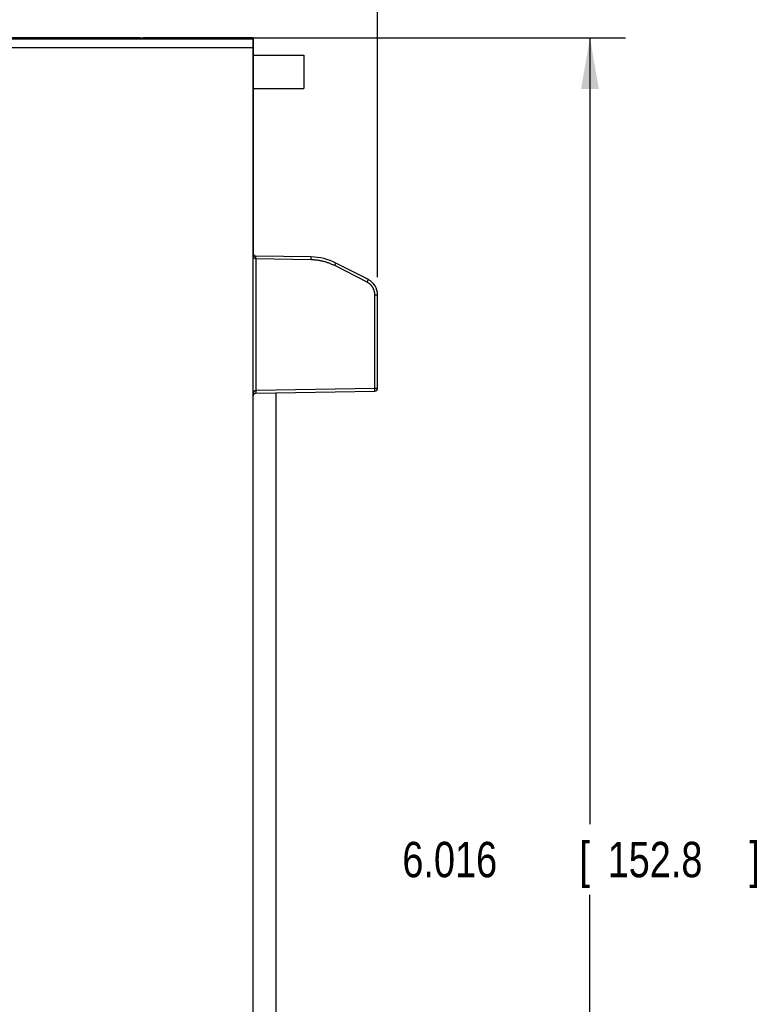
# Model space of a CAD drawing. Header units: inches. Extents: x 0 to 22, y 0 to 17.
# Tile 52 of 59: x 12.8 to 15.4, y 10 to 13.4. Entities that reach past the tile are written whole.
import ezdxf

# ---------------------------------------------------------------- set-up
doc = ezdxf.new("R2010")
doc.units = ezdxf.units.IN
doc.header["$LTSCALE"] = 1.21
doc.header["$MEASUREMENT"] = 0
doc.layers.get('0').update_dxf_attribs({"linetype": 'CONTINUOUS'})
doc.layers.add('DIMENSIONS', color=7, linetype='CONTINUOUS')
doc.styles.get("Standard").update_dxf_attribs({"font": 'txt', "width": 0.8})
doc.dimstyles.new('DIMSTYLE_1', dxfattribs={"dimtxt": 0.125, "dimasz": 0.18, "dimexe": 0.18, "dimexo": 0.0625, "dimgap": 0.09, "dimtad": 0, "dimtih": 1, "dimtoh": 1, "dimdec": 3, "dimzin": 4, "dimdsep": 46, "dimtxsty": 'STANDARD', "dimblk": '_FILLED', "dimblk1": '_FILLED', "dimblk2": '_FILLED', "dimcen": 0.09, "dimadec": 0, "dimazin": 0, "dimtp": 0.01, "dimtm": 0.01, "dimtfac": 1, "dimtdec": 3, "dimtofl": 0, "dimtmove": 0, "dimatfit": 3, "dimldrblk": '_FILLED', "dimfxl": 1, "dimtolj": 1, "dimtzin": 4, "dimarcsym": 0})

# ---------------------------------------------------------------- blocks, each defined once
blk = doc.blocks.new('_FILLED')
at = {"color": 0, "linetype": 'BYBLOCK'}
blk.add_solid([(0, 0), (-1, 0.174), (-1, -0.174)], dxfattribs=at)
blk = doc.blocks.new('*D4')
at = {"layer": 'DIMENSIONS', "color": 2, "linetype": 'CONTINUOUS'}
for p, q in [((13.2806, 13.3636), (14.9212, 13.3636)), ((14.7962, 13.3636), (14.7962, 10.5866)), ((14.7962, 7.3479), (14.7962, 10.3366)), ((12.8837, 7.3479), (14.9212, 7.3479))]:
    blk.add_line(p, q, dxfattribs=at)
at = {"layer": 'DIMENSIONS', "color": 2, "linetype": 'CONTINUOUS', "xscale": 0.18, "yscale": 0.18, "zscale": 0.18}
for p, rotation in [((14.7962, 13.3636), 90), ((14.7962, 7.3479), 270)]:
    blk.add_blockref('_FILLED', p, dxfattribs=dict(at, rotation=rotation))
at = {"layer": 'DIMENSIONS', "color": 2, "linetype": 'CONTINUOUS', "width": 0.8}
for s, p in [('6.016', (14.1337, 10.3991)), ('[', (14.7587, 10.3991)), ('152.8', (14.8587, 10.3991)), (']', (15.3587, 10.3991))]:
    blk.add_text(s, height=0.125, dxfattribs=at).set_placement(p)
blk = doc.blocks.new('*D5')
at = {"layer": 'DIMENSIONS', "color": 2, "linetype": 'CONTINUOUS'}
for p, q in [((8.5095, 10.3112), (8.5095, 14.2398)), ((14.0462, 12.5187), (14.0462, 14.2398)), ((8.5095, 14.1148), (10.5905, 14.1148)), ((14.0462, 14.1148), (12.1405, 14.1148))]:
    blk.add_line(p, q, dxfattribs=at)
at = {"layer": 'DIMENSIONS', "color": 2, "linetype": 'CONTINUOUS', "xscale": 0.18, "yscale": 0.18, "zscale": 0.18, "rotation": 180}
blk.add_blockref('_FILLED', (8.5095, 14.1148), dxfattribs=at)
at = {"layer": 'DIMENSIONS', "color": 2, "linetype": 'CONTINUOUS', "xscale": 0.18, "yscale": 0.18, "zscale": 0.18}
blk.add_blockref('_FILLED', (14.0462, 14.1148), dxfattribs=at)
at = {"layer": 'DIMENSIONS', "color": 2, "linetype": 'CONTINUOUS', "width": 0.8}
for s, p in [('5.537', (10.653, 14.0523)), ('[', (11.278, 14.0523)), ('140.63', (11.378, 14.0523)), (']', (11.978, 14.0523))]:
    blk.add_text(s, height=0.125, dxfattribs=at).set_placement(p)

msp = doc.modelspace()

# ---------------------------------------------------------------- linework, layer by layer
at = {"color": 7, "linetype": 'CONTINUOUS'}
for p, q in [((10.4481, 13.3646), (13.2082, 13.3646)), ((13.6062, 13.3586), (10.4487, 13.3586)), ((13.2062, 13.3608), (13.2062, 13.3646)), ((13.2082, 13.3607), (13.2082, 13.3646)), ((13.6062, 13.3605), (13.2161, 13.3606)), ((13.2181, 13.3636), (13.2181, 13.3606)), ((13.6082, 13.3635), (13.2181, 13.3636)), ((13.6062, 8.4377), (13.6062, 13.3605)), ((13.6082, 12.5972), (13.6082, 13.3635)), ((13.6062, 13.3286), (10.4518, 13.3286)), ((13.6082, 13.3028), (13.7857, 13.3028)), ((13.7857, 13.3028), (13.7857, 13.1847)), ((13.6082, 13.1847), (13.7857, 13.1847)), ((13.6082, 13.1448), (13.6062, 13.1448)), ((13.6062, 13.0878), (13.6082, 13.0878)), ((13.6082, 12.6214), (13.6062, 12.6214)), ((13.6082, 12.6114), (13.6062, 12.6114)), ((13.6082, 12.6058), (13.6062, 12.6058)), ((13.8117, 12.5897), (13.6161, 12.5932)), ((13.6161, 12.5832), (13.6161, 12.1189)), ((13.8116, 12.5798), (13.6161, 12.5832)), ((14.009, 12.5008), (13.8946, 12.5591)), ((14.0135, 12.5097), (13.899, 12.568)), ((14.0363, 12.4562), (14.0462, 12.4562)), ((14.0363, 12.1263), (14.0363, 12.4562)), ((14.0462, 12.1263), (14.0462, 12.4562)), ((13.6161, 12.1189), (14.0363, 12.1263)), ((13.6161, 12.1089), (14.0364, 12.1163)), ((13.6883, 9.6499), (13.6883, 12.1102)), ((14.0363, 12.1263), (14.0462, 12.1263))]:
    msp.add_line(p, q, dxfattribs=at)
for centre, radius, start, end in [((13.6162, 12.6032), 0.01, 180, 269), ((13.8082, 12.3898), 0.2, 63, 89), ((13.9862, 12.4562), 0.06, 0, 62.9856), ((13.6162, 12.0989), 0.01, 91, 180), ((14.0362, 12.1263), 0.01, 271, 360)]:
    msp.add_arc(centre, radius, start, end, dxfattribs=at)
for points, knots in [([(13.2161, 13.3606), (13.2159, 13.3606), (13.2155, 13.3606), (13.2149, 13.3606), (13.2143, 13.3606), (13.2137, 13.3606), (13.2131, 13.3606), (13.2126, 13.3606), (13.212, 13.3606), (13.2115, 13.3606), (13.211, 13.3607), (13.2105, 13.3607), (13.21, 13.3607), (13.2095, 13.3607), (13.2091, 13.3607), (13.2087, 13.3607), (13.2083, 13.3607), (13.208, 13.3607), (13.2076, 13.3607), (13.2074, 13.3607), (13.2071, 13.3607), (13.2069, 13.3607), (13.2067, 13.3607), (13.2065, 13.3608), (13.2064, 13.3608), (13.2063, 13.3608), (13.2063, 13.3608), (13.2062, 13.3608), (13.2062, 13.3608)], [0, 0, 0, 0, 0.060666, 0.121101, 0.180982, 0.240178, 0.298488, 0.355609, 0.411433, 0.465749, 0.518282, 0.568947, 0.617529, 0.663796, 0.707678, 0.748973, 0.787493, 0.823183, 0.855866, 0.885409, 0.911764, 0.934795, 0.95442, 0.970601, 0.983257, 0.992356, 0.997899, 1, 1, 1, 1]), ([(13.2082, 13.3638), (13.2082, 13.3638), (13.2083, 13.3638), (13.2083, 13.3638), (13.2084, 13.3638), (13.2085, 13.3638), (13.2087, 13.3638), (13.2089, 13.3637), (13.2091, 13.3637), (13.2094, 13.3637), (13.2096, 13.3637), (13.21, 13.3637), (13.2103, 13.3637), (13.2107, 13.3637), (13.2111, 13.3637), (13.2115, 13.3637), (13.212, 13.3637), (13.2125, 13.3637), (13.213, 13.3637), (13.2135, 13.3637), (13.214, 13.3636), (13.2146, 13.3636), (13.2151, 13.3636), (13.2157, 13.3636), (13.2163, 13.3636), (13.2169, 13.3636), (13.2175, 13.3636), (13.2179, 13.3636), (13.2181, 13.3636)], [0, 0, 0, 0, 0.002101, 0.007644, 0.016743, 0.029399, 0.04558, 0.065205, 0.088236, 0.114591, 0.144134, 0.176817, 0.212507, 0.251027, 0.292322, 0.336204, 0.382471, 0.431053, 0.481718, 0.534251, 0.588567, 0.644391, 0.701512, 0.759822, 0.819018, 0.878899, 0.939334, 1, 1, 1, 1]), ([(13.6161, 12.5832), (13.616, 12.5832), (13.6158, 12.5832), (13.6155, 12.5832), (13.6152, 12.5833), (13.6148, 12.5834), (13.6145, 12.5835), (13.6141, 12.5836), (13.6138, 12.5838), (13.6134, 12.584), (13.613, 12.5842), (13.6126, 12.5845), (13.6122, 12.5848), (13.6118, 12.5852), (13.6114, 12.5856), (13.611, 12.5861), (13.6105, 12.5867), (13.6101, 12.5874), (13.6096, 12.5881), (13.6092, 12.589), (13.6087, 12.5899), (13.6083, 12.591), (13.6079, 12.5922), (13.6075, 12.5935), (13.6071, 12.5949), (13.6068, 12.5964), (13.6066, 12.598), (13.6064, 12.5997), (13.6063, 12.6014), (13.6062, 12.6026), (13.6062, 12.6032)], [0, 0, 0, 0, 0.013501, 0.027155, 0.041075, 0.05537, 0.070151, 0.085571, 0.101796, 0.118981, 0.137283, 0.156913, 0.178082, 0.201017, 0.226004, 0.253327, 0.283295, 0.316222, 0.352423, 0.392213, 0.43587, 0.483625, 0.535618, 0.591888, 0.652303, 0.716575, 0.78423, 0.854584, 0.926781, 1, 1, 1, 1]), ([(13.6161, 12.5832), (13.6161, 12.5834), (13.6161, 12.5838), (13.6161, 12.5844), (13.6161, 12.585), (13.6162, 12.5856), (13.6162, 12.5861), (13.6162, 12.5867), (13.6162, 12.5873), (13.6162, 12.5878), (13.6162, 12.5883), (13.6162, 12.5888), (13.6162, 12.5893), (13.6162, 12.5898), (13.6161, 12.5902), (13.6161, 12.5906), (13.6161, 12.591), (13.6161, 12.5914), (13.6161, 12.5917), (13.6161, 12.592), (13.6161, 12.5923), (13.6161, 12.5925), (13.6161, 12.5927), (13.6161, 12.5929), (13.6161, 12.593), (13.6161, 12.5931), (13.6161, 12.5931), (13.6161, 12.5932), (13.6161, 12.5932)], [0, 0, 0, 0, 0.060324, 0.120407, 0.180063, 0.239069, 0.297207, 0.35426, 0.410018, 0.464282, 0.516858, 0.567554, 0.616182, 0.662563, 0.706527, 0.747914, 0.786574, 0.822366, 0.855158, 0.884831, 0.911277, 0.934401, 0.954119, 0.970359, 0.983066, 0.992205, 0.997781, 1, 1, 1, 1]), ([(13.8116, 12.5798), (13.8116, 12.58), (13.8116, 12.5804), (13.8116, 12.581), (13.8117, 12.5816), (13.8117, 12.5821), (13.8117, 12.5827), (13.8117, 12.5833), (13.8117, 12.5838), (13.8117, 12.5844), (13.8117, 12.5849), (13.8117, 12.5854), (13.8117, 12.5859), (13.8117, 12.5864), (13.8117, 12.5868), (13.8117, 12.5872), (13.8117, 12.5876), (13.8117, 12.588), (13.8117, 12.5883), (13.8117, 12.5886), (13.8117, 12.5889), (13.8117, 12.5891), (13.8117, 12.5893), (13.8117, 12.5894), (13.8117, 12.5896), (13.8117, 12.5897), (13.8117, 12.5897), (13.8117, 12.5897), (13.8117, 12.5897)], [0, 0, 0, 0, 0.060371, 0.120521, 0.180232, 0.239284, 0.297463, 0.354556, 0.410356, 0.464658, 0.517264, 0.567983, 0.616629, 0.663026, 0.707003, 0.748401, 0.787069, 0.822865, 0.855658, 0.885331, 0.911774, 0.93489, 0.954597, 0.970823, 0.983509, 0.992611, 0.998101, 1, 1, 1, 1]), ([(13.8946, 12.5591), (13.893, 12.5599), (13.8897, 12.5615), (13.8848, 12.5637), (13.8798, 12.5658), (13.8748, 12.5678), (13.8698, 12.5696), (13.8646, 12.5713), (13.8595, 12.5728), (13.8543, 12.5742), (13.849, 12.5754), (13.8438, 12.5765), (13.8385, 12.5774), (13.8331, 12.5782), (13.8278, 12.5788), (13.8224, 12.5793), (13.817, 12.5796), (13.8134, 12.5797), (13.8116, 12.5798)], [0, 0, 0, 0, 0.062724, 0.125358, 0.187915, 0.25041, 0.312855, 0.375268, 0.437662, 0.500052, 0.562447, 0.624854, 0.687272, 0.749711, 0.812189, 0.87472, 0.937319, 1, 1, 1, 1]), ([(13.8946, 12.5591), (13.8947, 12.5593), (13.8948, 12.5596), (13.8951, 12.5601), (13.8954, 12.5607), (13.8957, 12.5612), (13.8959, 12.5617), (13.8962, 12.5622), (13.8964, 12.5627), (13.8967, 12.5632), (13.8969, 12.5637), (13.8971, 12.5641), (13.8973, 12.5645), (13.8975, 12.565), (13.8977, 12.5654), (13.8979, 12.5657), (13.8981, 12.5661), (13.8983, 12.5664), (13.8984, 12.5667), (13.8985, 12.5669), (13.8986, 12.5672), (13.8987, 12.5674), (13.8988, 12.5676), (13.8989, 12.5677), (13.899, 12.5678), (13.899, 12.5679), (13.899, 12.5679), (13.899, 12.568), (13.899, 12.568)], [0, 0, 0, 0, 0.06045, 0.120666, 0.18043, 0.239524, 0.297734, 0.354849, 0.410662, 0.464969, 0.517574, 0.568285, 0.616919, 0.663299, 0.707257, 0.748632, 0.787276, 0.823047, 0.855817, 0.885465, 0.911885, 0.93498, 0.954668, 0.970876, 0.983548, 0.992638, 0.998118, 1, 1, 1, 1]), ([(14.009, 12.5008), (14.0091, 12.5009), (14.0093, 12.5013), (14.0096, 12.5018), (14.0098, 12.5024), (14.0101, 12.5029), (14.0104, 12.5034), (14.0106, 12.5039), (14.0109, 12.5044), (14.0111, 12.5049), (14.0113, 12.5054), (14.0116, 12.5058), (14.0118, 12.5062), (14.012, 12.5067), (14.0122, 12.507), (14.0124, 12.5074), (14.0125, 12.5078), (14.0127, 12.5081), (14.0128, 12.5084), (14.013, 12.5086), (14.0131, 12.5089), (14.0132, 12.5091), (14.0133, 12.5092), (14.0133, 12.5094), (14.0134, 12.5095), (14.0134, 12.5096), (14.0134, 12.5096), (14.0135, 12.5097), (14.0135, 12.5097)], [0, 0, 0, 0, 0.06048, 0.120727, 0.180521, 0.239645, 0.297886, 0.35503, 0.410871, 0.465207, 0.517839, 0.568576, 0.617235, 0.663639, 0.70762, 0.749017, 0.78768, 0.82347, 0.856257, 0.88592, 0.912354, 0.935461, 0.955159, 0.971376, 0.984054, 0.993149, 0.998631, 1, 1, 1, 1]), ([(14.0363, 12.4562), (14.0363, 12.4569), (14.0363, 12.4582), (14.0362, 12.4603), (14.036, 12.4623), (14.0357, 12.4643), (14.0353, 12.4663), (14.0348, 12.4683), (14.0343, 12.4702), (14.0337, 12.4722), (14.033, 12.4741), (14.0322, 12.476), (14.0314, 12.4778), (14.0305, 12.4797), (14.0295, 12.4814), (14.0284, 12.4832), (14.0273, 12.4849), (14.0261, 12.4865), (14.0248, 12.4881), (14.0235, 12.4897), (14.0221, 12.4912), (14.0206, 12.4926), (14.0191, 12.494), (14.0176, 12.4953), (14.0159, 12.4965), (14.0143, 12.4977), (14.0126, 12.4988), (14.0108, 12.4998), (14.0096, 12.5005), (14.009, 12.5008)], [0, 0, 0, 0, 0.036677, 0.0735, 0.110436, 0.147452, 0.184515, 0.221596, 0.258664, 0.295703, 0.332728, 0.369757, 0.406808, 0.443891, 0.481008, 0.518162, 0.555338, 0.592504, 0.629626, 0.66669, 0.703722, 0.740758, 0.777831, 0.814932, 0.852038, 0.889123, 0.926161, 0.963128, 1, 1, 1, 1]), ([(13.6062, 12.0989), (13.6062, 12.0995), (13.6063, 12.1007), (13.6064, 12.1024), (13.6066, 12.1041), (13.6068, 12.1057), (13.6071, 12.1072), (13.6075, 12.1086), (13.6079, 12.1099), (13.6083, 12.1111), (13.6087, 12.1122), (13.6092, 12.1131), (13.6096, 12.114), (13.6101, 12.1147), (13.6105, 12.1154), (13.611, 12.116), (13.6114, 12.1165), (13.6118, 12.1169), (13.6123, 12.1173), (13.6127, 12.1176), (13.613, 12.1179), (13.6134, 12.1181), (13.6138, 12.1183), (13.6141, 12.1185), (13.6145, 12.1186), (13.6148, 12.1187), (13.6152, 12.1188), (13.6155, 12.1189), (13.6158, 12.1189), (13.616, 12.1189), (13.6161, 12.1189)], [0, 0, 0, 0, 0.073302, 0.145603, 0.216032, 0.283724, 0.348008, 0.408411, 0.464648, 0.516613, 0.564344, 0.607984, 0.647765, 0.683973, 0.716915, 0.746913, 0.774281, 0.799321, 0.822315, 0.843527, 0.863207, 0.881545, 0.898725, 0.914934, 0.930374, 0.945196, 0.959481, 0.973314, 0.986788, 1, 1, 1, 1]), ([(13.6161, 12.1189), (13.6161, 12.1187), (13.6161, 12.1183), (13.6161, 12.1177), (13.6161, 12.1171), (13.6162, 12.1165), (13.6162, 12.116), (13.6162, 12.1154), (13.6162, 12.1148), (13.6162, 12.1143), (13.6162, 12.1138), (13.6162, 12.1132), (13.6162, 12.1128), (13.6162, 12.1123), (13.6161, 12.1119), (13.6161, 12.1114), (13.6161, 12.1111), (13.6161, 12.1107), (13.6161, 12.1104), (13.6161, 12.1101), (13.6161, 12.1098), (13.6161, 12.1096), (13.6161, 12.1094), (13.6161, 12.1092), (13.6161, 12.1091), (13.6161, 12.109), (13.6161, 12.109), (13.6161, 12.1089), (13.6161, 12.1089)], [0, 0, 0, 0, 0.060351, 0.120452, 0.180118, 0.239131, 0.297273, 0.35433, 0.410093, 0.46436, 0.516934, 0.567623, 0.616243, 0.662615, 0.70657, 0.747949, 0.7866, 0.822384, 0.85517, 0.884838, 0.911281, 0.934405, 0.954127, 0.970377, 0.983099, 0.992257, 0.997843, 1, 1, 1, 1]), ([(14.0364, 12.1163), (14.0364, 12.1163), (14.0364, 12.1163), (14.0364, 12.1163), (14.0364, 12.1164), (14.0364, 12.1166), (14.0364, 12.1167), (14.0364, 12.1169), (14.0364, 12.1171), (14.0364, 12.1174), (14.0364, 12.1177), (14.0364, 12.118), (14.0364, 12.1184), (14.0364, 12.1188), (14.0364, 12.1192), (14.0364, 12.1196), (14.0364, 12.1201), (14.0364, 12.1206), (14.0364, 12.1211), (14.0364, 12.1216), (14.0364, 12.1222), (14.0364, 12.1227), (14.0364, 12.1233), (14.0364, 12.1239), (14.0363, 12.1245), (14.0363, 12.1251), (14.0363, 12.1257), (14.0363, 12.1261), (14.0363, 12.1263)], [0, 0, 0, 0, 0.001889, 0.007354, 0.016423, 0.029081, 0.045292, 0.064989, 0.08809, 0.114517, 0.144178, 0.176964, 0.21276, 0.251428, 0.292825, 0.336805, 0.383206, 0.43186, 0.482589, 0.535207, 0.589522, 0.645336, 0.702445, 0.760642, 0.819712, 0.879441, 0.93961, 1, 1, 1, 1])]:
    msp.add_open_spline(points, degree=3, knots=knots, dxfattribs=at)
msp.add_open_spline([(14.0135, 12.5097), (14.0135, 12.5097), (14.0135, 12.5097), (14.0135, 12.5097)], degree=3, dxfattribs=at)

# ---------------------------------------------------------------- dimensions: what is measured, and where the dimension line sits
at = {"layer": 'DIMENSIONS', "color": 2, "linetype": 'CONTINUOUS'}
for base, p1, p2, angle, picture, middle in [((8.5095, 14.1148), (14.0462, 12.5187), (8.5095, 10.3112), 180, '*D5', (11.3655, 14.1148)), ((14.7962, 7.3479), (13.2806, 13.3636), (12.8837, 7.3479), 270, '*D4', (14.7962, 10.4616))]:
    dim = msp.add_linear_dim(base=base, p1=p1, p2=p2, angle=angle, dimstyle='DIMSTYLE_1', dxfattribs=at)
    dim.commit()
    dim.dimension.update_dxf_attribs({"geometry": picture, "text_midpoint": middle, "dimtype": 160})

doc.saveas('drawing.dxf')
